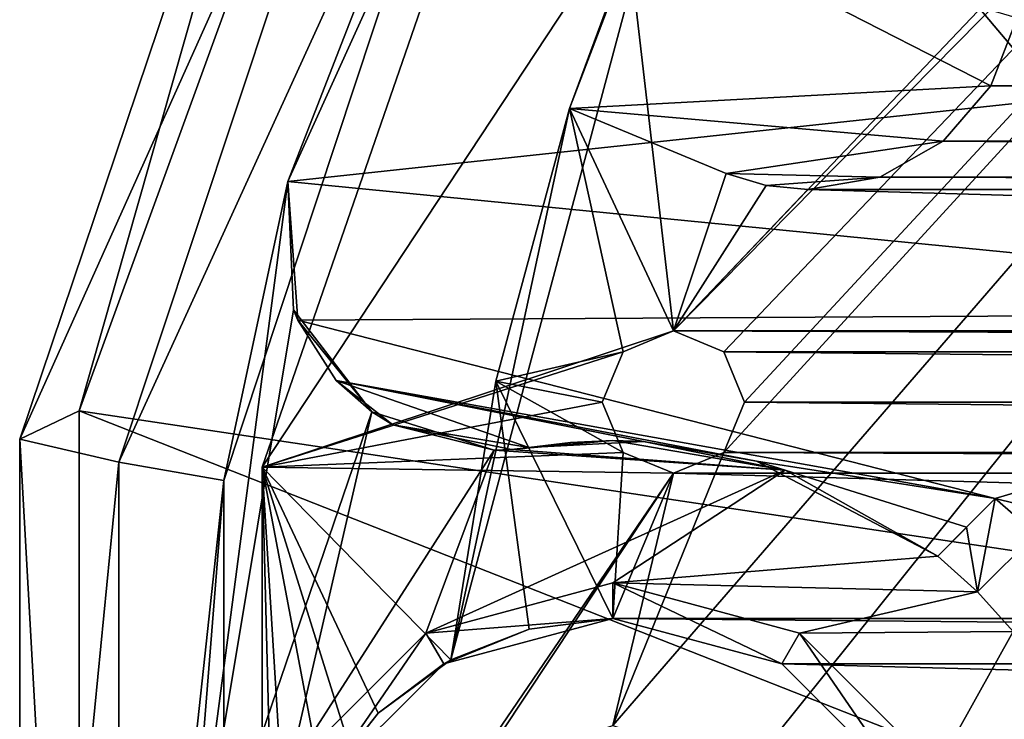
# Model space of a CAD drawing. Header units: millimetres. Extents: x -275 to 275, y -2132 to 836.
# Tile 18 of 83: x -44 to -30, y -1812 to -1802. Entities that reach past the tile are written whole.
import ezdxf

# ---------------------------------------------------------------- set-up
doc = ezdxf.new("R2010")
doc.units = ezdxf.units.MM
doc.header["$LTSCALE"] = 13.670324
for name, color, linetype in [('102', 7, 'CONTINUOUS'), ('103', 7, 'CONTINUOUS'), ('180', 7, 'CONTINUOUS'), ('181', 7, 'CONTINUOUS'), ('183', 7, 'CONTINUOUS'), ('199', 7, 'CONTINUOUS'), ('201', 7, 'CONTINUOUS'), ('210', 7, 'CONTINUOUS'), ('211', 7, 'CONTINUOUS'), ('228', 7, 'CONTINUOUS'), ('242', 7, 'CONTINUOUS'), ('243', 7, 'CONTINUOUS'), ('244', 7, 'CONTINUOUS'), ('293', 7, 'CONTINUOUS'), ('294', 7, 'CONTINUOUS'), ('295', 7, 'CONTINUOUS'), ('36', 7, 'CONTINUOUS'), ('44', 7, 'CONTINUOUS'), ('45', 7, 'CONTINUOUS'), ('47', 7, 'CONTINUOUS'), ('48', 7, 'CONTINUOUS'), ('56', 7, 'CONTINUOUS'), ('82', 7, 'CONTINUOUS'), ('83', 7, 'CONTINUOUS'), ('84', 7, 'CONTINUOUS'), ('85', 7, 'CONTINUOUS')]:
    doc.layers.add(name, color=color, linetype=linetype)

msp = doc.modelspace()

# ---------------------------------------------------------------- linework, layer by layer
at = {"layer": '102', "linetype": 'CONTINUOUS'}
for points in [[(-34.44, -1807.001, 72.068), (-35.147, -1806.708, 72.068), (-34.44, -1807.001, 70.068), (-34.44, -1807.001, 72.068)], [(-35.147, -1806.708, 72.068), (-35.147, -1806.708, 70.068), (-34.44, -1807.001, 70.068), (-35.147, -1806.708, 72.068)], [(-34.147, -1807.708, 72.068), (-34.44, -1807.001, 72.068), (-34.147, -1807.708, 70.068), (-34.147, -1807.708, 72.068)], [(-34.44, -1807.001, 72.068), (-34.44, -1807.001, 70.068), (-34.147, -1807.708, 70.068), (-34.44, -1807.001, 72.068)], [(-34.44, -1808.415, 72.068), (-34.147, -1807.708, 72.068), (-34.44, -1808.415, 70.068), (-34.44, -1808.415, 72.068)], [(-34.147, -1807.708, 72.068), (-34.147, -1807.708, 70.068), (-34.44, -1808.415, 70.068), (-34.147, -1807.708, 72.068)], [(-35.147, -1808.708, 72.068), (-34.44, -1808.415, 72.068), (-35.147, -1808.708, 70.068), (-35.147, -1808.708, 72.068)], [(-34.44, -1808.415, 72.068), (-34.44, -1808.415, 70.068), (-35.147, -1808.708, 70.068), (-34.44, -1808.415, 72.068)]]:
    msp.add_3dface(points, dxfattribs=at)
at = {"layer": '103', "linetype": 'CONTINUOUS'}
for points in [[(-35.147, -1806.708, 72.068), (-35.854, -1807.001, 72.068), (-35.147, -1806.708, 70.068), (-35.147, -1806.708, 72.068)], [(-35.147, -1806.708, 70.068), (-35.854, -1807.001, 72.068), (-35.854, -1807.001, 70.068), (-35.147, -1806.708, 70.068)], [(-35.854, -1807.001, 72.068), (-36.147, -1807.708, 72.068), (-35.854, -1807.001, 70.068), (-35.854, -1807.001, 72.068)], [(-36.147, -1807.708, 72.068), (-36.147, -1807.708, 70.068), (-35.854, -1807.001, 70.068), (-36.147, -1807.708, 72.068)], [(-36.147, -1807.708, 72.068), (-35.854, -1808.415, 72.068), (-36.147, -1807.708, 70.068), (-36.147, -1807.708, 72.068)], [(-35.854, -1808.415, 72.068), (-35.854, -1808.415, 70.068), (-36.147, -1807.708, 70.068), (-35.854, -1808.415, 72.068)], [(-35.854, -1808.415, 72.068), (-35.147, -1808.708, 72.068), (-35.854, -1808.415, 70.068), (-35.854, -1808.415, 72.068)], [(-35.147, -1808.708, 72.068), (-35.147, -1808.708, 70.068), (-35.854, -1808.415, 70.068), (-35.147, -1808.708, 72.068)]]:
    msp.add_3dface(points, dxfattribs=at)
at = {"layer": '180', "linetype": 'CONTINUOUS'}
for points in [[(-30.625, -1809.064, 55.204), (-31.028, -1809.467, 59.635), (-30.874, -1810.374, 64.068), (-30.625, -1809.064, 55.204)], [(-30.053, -1809.559, 55.045), (-30.625, -1809.064, 55.204), (-30.874, -1810.374, 64.068), (-30.053, -1809.559, 55.045)], [(-31.028, -1809.467, 59.635), (-31.431, -1809.871, 64.068), (-30.874, -1810.374, 64.068), (-31.028, -1809.467, 59.635)], [(-30.371, -1810.931, 64.068), (-30.053, -1809.559, 55.045), (-30.874, -1810.374, 64.068), (-30.371, -1810.931, 64.068)]]:
    msp.add_3dface(points, dxfattribs=at)
at = {"layer": '181', "linetype": 'CONTINUOUS'}
for points in [[(-40.563, -1804.608, 64.068), (-42, -1815.5, 64.068), (-40.485, -1806.411, 64.068), (-40.563, -1804.608, 64.068)], [(-40.485, -1806.411, 64.068), (-42, -1815.5, 64.068), (-39.387, -1807.843, 64.068), (-40.485, -1806.411, 64.068)], [(-39.387, -1807.843, 64.068), (-42, -1815.5, 64.068), (-40.547, -1812.875, 64.068), (-39.387, -1807.843, 64.068)], [(-37.666, -1808.386, 64.068), (-39.387, -1807.843, 64.068), (-40.547, -1812.875, 64.068), (-37.666, -1808.386, 64.068)], [(-37.178, -1808.346, 64.068), (-37.421, -1808.376, 64.068), (-36, -1808.25, 64.068), (-37.178, -1808.346, 64.068)], [(-36, -1808.25, 64.068), (-37.421, -1808.376, 64.068), (-33.576, -1808.667, 64.068), (-36, -1808.25, 64.068)], [(-36.591, -1808.274, 64.068), (-37.178, -1808.346, 64.068), (-36, -1808.25, 64.068), (-36.591, -1808.274, 64.068)], [(-38.625, -1810.953, 64.068), (-37.666, -1808.386, 64.068), (-40.547, -1812.875, 64.068), (-38.625, -1810.953, 64.068)], [(-33.576, -1808.667, 64.068), (-37.666, -1808.386, 64.068), (-38.625, -1810.953, 64.068), (-33.576, -1808.667, 64.068)], [(-37.421, -1808.376, 64.068), (-37.666, -1808.386, 64.068), (-33.576, -1808.667, 64.068), (-37.421, -1808.376, 64.068)], [(-36, -1810.25, 64.068), (-33.576, -1808.667, 64.068), (-38.625, -1810.953, 64.068), (-36, -1810.25, 64.068)], [(-31.431, -1809.871, 64.068), (-33.576, -1808.667, 64.068), (-36, -1810.25, 64.068), (-31.431, -1809.871, 64.068)], [(-30.874, -1810.374, 64.068), (-31.431, -1809.871, 64.068), (-36, -1810.25, 64.068), (-30.874, -1810.374, 64.068)], [(-30.874, -1810.374, 64.068), (-36, -1810.25, 64.068), (-33.375, -1810.953, 64.068), (-30.874, -1810.374, 64.068)], [(-30.371, -1810.931, 64.068), (-30.874, -1810.374, 64.068), (-33.375, -1810.953, 64.068), (-30.371, -1810.931, 64.068)], [(-31.453, -1812.875, 64.068), (-30.371, -1810.931, 64.068), (-33.375, -1810.953, 64.068), (-31.453, -1812.875, 64.068)], [(-28.936, -1813.866, 64.068), (-30.371, -1810.931, 64.068), (-31.453, -1812.875, 64.068), (-28.936, -1813.866, 64.068)]]:
    msp.add_3dface(points, dxfattribs=at)
at = {"layer": '183', "linetype": 'CONTINUOUS'}
for points in [[(-34.913, -1792.152, 57.773), (-40.563, -1804.608, 64.068), (-40.563, -1804.608, 57.773), (-34.913, -1792.152, 57.773)], [(-40.563, -1804.608, 64.068), (-34.913, -1792.152, 57.773), (-37.257, -1796.112, 71.068), (-40.563, -1804.608, 64.068)], [(-41.464, -1808.811, 71.068), (-40.563, -1804.608, 64.068), (-37.257, -1796.112, 71.068), (-41.464, -1808.811, 71.068)], [(-42, -1815.5, 64.068), (-40.563, -1804.608, 64.068), (-41.464, -1808.811, 71.068), (-42, -1815.5, 64.068)], [(-41.464, -1822.189, 71.068), (-42, -1815.5, 64.068), (-41.464, -1808.811, 71.068), (-41.464, -1822.189, 71.068)]]:
    msp.add_3dface(points, dxfattribs=at)
at = {"layer": '199', "linetype": 'CONTINUOUS'}
for points in [[(-44.333, -1808.229, 69.642), (-38.557, -1795.361, 71.068), (-39.688, -1794.448, 69.642), (-44.333, -1808.229, 69.642)], [(-42.941, -1808.551, 71.068), (-38.557, -1795.361, 71.068), (-44.333, -1808.229, 69.642), (-42.941, -1808.551, 71.068)], [(-44.333, -1822.771, 69.642), (-42.941, -1808.551, 71.068), (-44.333, -1808.229, 69.642), (-44.333, -1822.771, 69.642)], [(-42.941, -1822.449, 71.068), (-42.941, -1808.551, 71.068), (-44.333, -1822.771, 69.642), (-42.941, -1822.449, 71.068)]]:
    msp.add_3dface(points, dxfattribs=at)
at = {"layer": '201', "linetype": 'CONTINUOUS'}
for points in [[(-37.257, -1796.112, 71.068), (-38.557, -1795.361, 71.068), (-42.941, -1808.551, 71.068), (-37.257, -1796.112, 71.068)], [(-41.464, -1808.811, 71.068), (-37.257, -1796.112, 71.068), (-42.941, -1808.551, 71.068), (-41.464, -1808.811, 71.068)], [(-41.464, -1808.811, 71.068), (-42.941, -1808.551, 71.068), (-42.941, -1822.449, 71.068), (-41.464, -1808.811, 71.068)], [(-41.464, -1822.189, 71.068), (-41.464, -1808.811, 71.068), (-42.941, -1822.449, 71.068), (-41.464, -1822.189, 71.068)]]:
    msp.add_3dface(points, dxfattribs=at)
at = {"layer": '210', "linetype": 'CONTINUOUS'}
for points in [[(-43.498, -1807.83, 55.209), (-39.688, -1794.448, 69.642), (-38.251, -1793.416, 55.209), (-43.498, -1807.83, 55.209)], [(-44.333, -1808.229, 69.642), (-39.688, -1794.448, 69.642), (-43.498, -1807.83, 55.209), (-44.333, -1808.229, 69.642)], [(-43.498, -1823.17, 55.209), (-44.333, -1808.229, 69.642), (-43.498, -1807.83, 55.209), (-43.498, -1823.17, 55.209)], [(-44.333, -1822.771, 69.642), (-44.333, -1808.229, 69.642), (-43.498, -1823.17, 55.209), (-44.333, -1822.771, 69.642)]]:
    msp.add_3dface(points, dxfattribs=at)
at = {"layer": '211', "linetype": 'CONTINUOUS'}
for points in [[(-43.498, -1807.83, 55.209), (-38.251, -1793.416, 55.209), (-23.539, -1810.818, 50.368), (-43.498, -1807.83, 55.209)], [(-23.539, -1810.818, 50.368), (-38.251, -1793.416, 55.209), (-22.173, -1806.316, 50.368), (-23.539, -1810.818, 50.368)], [(-22.173, -1806.316, 50.368), (-38.251, -1793.416, 55.209), (-19.955, -1802.166, 50.368), (-22.173, -1806.316, 50.368)], [(-43.498, -1823.17, 55.209), (-43.498, -1807.83, 55.209), (-24, -1815.5, 50.368), (-43.498, -1823.17, 55.209)], [(-24, -1815.5, 50.368), (-43.498, -1807.83, 55.209), (-23.539, -1810.818, 50.368), (-24, -1815.5, 50.368)]]:
    msp.add_3dface(points, dxfattribs=at)
at = {"layer": '228', "linetype": 'CONTINUOUS'}
for points in [[(-34.913, -1792.152, 57.773), (-40.563, -1804.608, 57.773), (-19.66, -1802.364, 53.368), (-34.913, -1792.152, 57.773)], [(-16.719, -1798.78, 53.368), (-34.913, -1792.152, 57.773), (-19.66, -1802.364, 53.368), (-16.719, -1798.78, 53.368)], [(-19.66, -1802.364, 53.368), (-40.563, -1804.608, 57.773), (-21.845, -1806.451, 53.368), (-19.66, -1802.364, 53.368)], [(-21.845, -1806.451, 53.368), (-40.563, -1804.608, 57.773), (-40.427, -1806.559, 57.63), (-21.845, -1806.451, 53.368)], [(-30.625, -1809.064, 55.204), (-21.845, -1806.451, 53.368), (-40.427, -1806.559, 57.63), (-30.625, -1809.064, 55.204)], [(-21.845, -1806.451, 53.368), (-30.625, -1809.064, 55.204), (-23.191, -1810.887, 53.368), (-21.845, -1806.451, 53.368)], [(-39.886, -1807.404, 57.461), (-30.625, -1809.064, 55.204), (-40.427, -1806.559, 57.63), (-39.886, -1807.404, 57.461)], [(-33.979, -1808.537, 56.018), (-30.625, -1809.064, 55.204), (-39.886, -1807.404, 57.461), (-33.979, -1808.537, 56.018)], [(-35.567, -1808.263, 56.404), (-33.979, -1808.537, 56.018), (-39.886, -1807.404, 57.461), (-35.567, -1808.263, 56.404)], [(-37.178, -1808.346, 56.78), (-35.567, -1808.263, 56.404), (-39.886, -1807.404, 57.461), (-37.178, -1808.346, 56.78)], [(-39.088, -1808.028, 57.244), (-37.178, -1808.346, 56.78), (-39.886, -1807.404, 57.461), (-39.088, -1808.028, 57.244)], [(-31.028, -1809.467, 55.279), (-30.625, -1809.064, 55.204), (-33.979, -1808.537, 56.018), (-31.028, -1809.467, 55.279)], [(-31.431, -1809.871, 55.357), (-31.028, -1809.467, 55.279), (-33.979, -1808.537, 56.018), (-31.431, -1809.871, 55.357)], [(-30.625, -1809.064, 55.204), (-30.053, -1809.559, 55.045), (-23.191, -1810.887, 53.368), (-30.625, -1809.064, 55.204)]]:
    msp.add_3dface(points, dxfattribs=at)
at = {"layer": '242', "linetype": 'CONTINUOUS'}
for points in [[(-31.028, -1809.467, 59.635), (-30.625, -1809.064, 55.204), (-31.431, -1809.871, 55.357), (-31.028, -1809.467, 59.635)], [(-30.625, -1809.064, 55.204), (-31.028, -1809.467, 55.279), (-31.431, -1809.871, 55.357), (-30.625, -1809.064, 55.204)], [(-31.431, -1809.871, 64.068), (-31.028, -1809.467, 59.635), (-31.431, -1809.871, 55.357), (-31.431, -1809.871, 64.068)]]:
    msp.add_3dface(points, dxfattribs=at)
at = {"layer": '243', "linetype": 'CONTINUOUS'}
for points in [[(-36.591, -1808.274, 64.068), (-36, -1808.25, 64.068), (-37.178, -1808.346, 56.78), (-36.591, -1808.274, 64.068)], [(-36, -1808.25, 64.068), (-35.567, -1808.263, 56.404), (-37.178, -1808.346, 56.78), (-36, -1808.25, 64.068)], [(-36, -1808.25, 64.068), (-33.576, -1808.667, 64.068), (-35.567, -1808.263, 56.404), (-36, -1808.25, 64.068)], [(-33.576, -1808.667, 64.068), (-33.979, -1808.537, 56.018), (-35.567, -1808.263, 56.404), (-33.576, -1808.667, 64.068)], [(-37.178, -1808.346, 64.068), (-36.591, -1808.274, 64.068), (-37.178, -1808.346, 56.78), (-37.178, -1808.346, 64.068)], [(-33.576, -1808.667, 64.068), (-31.431, -1809.871, 64.068), (-33.979, -1808.537, 56.018), (-33.576, -1808.667, 64.068)], [(-31.431, -1809.871, 64.068), (-31.431, -1809.871, 55.357), (-33.979, -1808.537, 56.018), (-31.431, -1809.871, 64.068)]]:
    msp.add_3dface(points, dxfattribs=at)
at = {"layer": '244', "linetype": 'CONTINUOUS'}
for points in [[(-40.563, -1804.608, 64.068), (-40.485, -1806.411, 64.068), (-40.563, -1804.608, 57.773), (-40.563, -1804.608, 64.068)], [(-40.563, -1804.608, 57.773), (-40.485, -1806.411, 64.068), (-40.427, -1806.559, 57.63), (-40.563, -1804.608, 57.773)], [(-40.485, -1806.411, 64.068), (-39.387, -1807.843, 64.068), (-40.427, -1806.559, 57.63), (-40.485, -1806.411, 64.068)], [(-39.387, -1807.843, 64.068), (-39.886, -1807.404, 57.461), (-40.427, -1806.559, 57.63), (-39.387, -1807.843, 64.068)], [(-39.387, -1807.843, 64.068), (-39.088, -1808.028, 57.244), (-39.886, -1807.404, 57.461), (-39.387, -1807.843, 64.068)], [(-39.387, -1807.843, 64.068), (-37.666, -1808.386, 64.068), (-39.088, -1808.028, 57.244), (-39.387, -1807.843, 64.068)], [(-37.666, -1808.386, 64.068), (-37.421, -1808.376, 64.068), (-39.088, -1808.028, 57.244), (-37.666, -1808.386, 64.068)], [(-37.421, -1808.376, 64.068), (-37.178, -1808.346, 64.068), (-39.088, -1808.028, 57.244), (-37.421, -1808.376, 64.068)], [(-37.178, -1808.346, 64.068), (-37.178, -1808.346, 56.78), (-39.088, -1808.028, 57.244), (-37.178, -1808.346, 64.068)]]:
    msp.add_3dface(points, dxfattribs=at)
at = {"layer": '293', "linetype": 'CONTINUOUS'}
for points in [[(-36, -1810.25, 64.068), (-38.625, -1810.953, 64.068), (-36, -1810.25, 60.568), (-36, -1810.25, 64.068)], [(-36, -1810.25, 60.568), (-38.625, -1810.953, 64.068), (-38.625, -1810.953, 60.568), (-36, -1810.25, 60.568)], [(-38.625, -1810.953, 64.068), (-40.547, -1812.875, 64.068), (-38.625, -1810.953, 60.568), (-38.625, -1810.953, 64.068)], [(-38.625, -1810.953, 60.568), (-40.547, -1812.875, 64.068), (-40.547, -1812.875, 60.568), (-38.625, -1810.953, 60.568)]]:
    msp.add_3dface(points, dxfattribs=at)
at = {"layer": '294', "linetype": 'CONTINUOUS'}
for points in [[(-36, -1810.75, 60.568), (-36, -1810.25, 60.568), (-38.625, -1810.953, 60.568), (-36, -1810.75, 60.568)], [(-36, -1810.75, 60.568), (-33.625, -1811.386, 60.568), (-36, -1810.25, 60.568), (-36, -1810.75, 60.568)], [(-36, -1810.25, 60.568), (-33.625, -1811.386, 60.568), (-33.375, -1810.953, 60.568), (-36, -1810.25, 60.568)], [(-38.375, -1811.386, 60.568), (-36, -1810.75, 60.568), (-38.625, -1810.953, 60.568), (-38.375, -1811.386, 60.568)], [(-40.114, -1813.125, 60.568), (-38.625, -1810.953, 60.568), (-40.547, -1812.875, 60.568), (-40.114, -1813.125, 60.568)], [(-40.114, -1813.125, 60.568), (-38.375, -1811.386, 60.568), (-38.625, -1810.953, 60.568), (-40.114, -1813.125, 60.568)], [(-33.625, -1811.386, 60.568), (-31.886, -1813.125, 60.568), (-33.375, -1810.953, 60.568), (-33.625, -1811.386, 60.568)], [(-33.375, -1810.953, 60.568), (-31.886, -1813.125, 60.568), (-31.453, -1812.875, 60.568), (-33.375, -1810.953, 60.568)]]:
    msp.add_3dface(points, dxfattribs=at)
at = {"layer": '295', "linetype": 'CONTINUOUS'}
for points in [[(-33.375, -1810.953, 64.068), (-36, -1810.25, 64.068), (-33.375, -1810.953, 60.568), (-33.375, -1810.953, 64.068)], [(-36, -1810.25, 64.068), (-36, -1810.25, 60.568), (-33.375, -1810.953, 60.568), (-36, -1810.25, 64.068)], [(-31.453, -1812.875, 64.068), (-33.375, -1810.953, 64.068), (-31.453, -1812.875, 60.568), (-31.453, -1812.875, 64.068)], [(-33.375, -1810.953, 64.068), (-33.375, -1810.953, 60.568), (-31.453, -1812.875, 60.568), (-33.375, -1810.953, 64.068)]]:
    msp.add_3dface(points, dxfattribs=at)
at = {"layer": '36', "linetype": 'CONTINUOUS'}
for points in [[(-34.44, -1808.415, 72.068), (-36, -1812.25, 72.068), (-3, -1774.109, 72.068), (-34.44, -1808.415, 72.068)], [(-36, -1812.25, 72.068), (-34.09, -1812.871, 72.068), (-3, -1774.109, 72.068), (-36, -1812.25, 72.068)], [(-12.194, -1782.598, 72.068), (-35.147, -1806.708, 72.068), (-3, -1774.109, 72.068), (-12.194, -1782.598, 72.068)], [(-35.147, -1806.708, 72.068), (-34.44, -1807.001, 72.068), (-3, -1774.109, 72.068), (-35.147, -1806.708, 72.068)], [(-34.147, -1807.708, 72.068), (-34.44, -1808.415, 72.068), (-3, -1774.109, 72.068), (-34.147, -1807.708, 72.068)], [(-34.44, -1807.001, 72.068), (-34.147, -1807.708, 72.068), (-3, -1774.109, 72.068), (-34.44, -1807.001, 72.068)], [(-34.09, -1812.871, 72.068), (-1.6, -1813.19, 72.068), (-3, -1774.109, 72.068), (-34.09, -1812.871, 72.068)], [(-35.147, -1806.708, 72.068), (-12.194, -1782.598, 72.068), (-36.43, -1795.623, 72.068), (-35.147, -1806.708, 72.068)], [(-40.926, -1808.622, 72.068), (-35.147, -1806.708, 72.068), (-36.43, -1795.623, 72.068), (-40.926, -1808.622, 72.068)], [(-35.854, -1807.001, 72.068), (-35.147, -1806.708, 72.068), (-40.926, -1808.622, 72.068), (-35.854, -1807.001, 72.068)], [(-36.147, -1807.708, 72.068), (-35.854, -1807.001, 72.068), (-40.926, -1808.622, 72.068), (-36.147, -1807.708, 72.068)], [(-35.854, -1808.415, 72.068), (-36.147, -1807.708, 72.068), (-40.926, -1808.622, 72.068), (-35.854, -1808.415, 72.068)], [(-35.147, -1808.708, 72.068), (-35.854, -1808.415, 72.068), (-40.926, -1808.622, 72.068), (-35.147, -1808.708, 72.068)], [(-34.44, -1808.415, 72.068), (-35.147, -1808.708, 72.068), (-36, -1812.25, 72.068), (-34.44, -1808.415, 72.068)], [(-39.091, -1814.496, 72.068), (-35.147, -1808.708, 72.068), (-40.926, -1808.622, 72.068), (-39.091, -1814.496, 72.068)], [(-40.926, -1822.378, 72.068), (-39.091, -1814.496, 72.068), (-40.926, -1808.622, 72.068), (-40.926, -1822.378, 72.068)], [(-37.91, -1812.871, 72.068), (-35.147, -1808.708, 72.068), (-39.091, -1814.496, 72.068), (-37.91, -1812.871, 72.068)], [(-36, -1812.25, 72.068), (-35.147, -1808.708, 72.068), (-37.91, -1812.871, 72.068), (-36, -1812.25, 72.068)]]:
    msp.add_3dface(points, dxfattribs=at)
at = {"layer": '44', "linetype": 'CONTINUOUS'}
for points in [[(-40.926, -1808.622, 72.068), (-36.43, -1795.623, 72.068), (-40.926, -1808.622, 65.568), (-40.926, -1808.622, 72.068)], [(-40.926, -1808.622, 65.568), (-36.43, -1795.623, 72.068), (-36.43, -1795.623, 65.568), (-40.926, -1808.622, 65.568)], [(-40.926, -1822.378, 72.068), (-40.926, -1808.622, 72.068), (-40.926, -1822.378, 65.568), (-40.926, -1822.378, 72.068)], [(-40.926, -1822.378, 65.568), (-40.926, -1808.622, 72.068), (-40.926, -1808.622, 65.568), (-40.926, -1822.378, 65.568)]]:
    msp.add_3dface(points, dxfattribs=at)
at = {"layer": '45', "linetype": 'CONTINUOUS'}
for points in [[(-40.926, -1808.622, 65.568), (-36.43, -1795.623, 65.568), (-35.246, -1800.01, 65.568), (-40.926, -1808.622, 65.568)], [(-38.273, -1811.329, 65.568), (-40.926, -1808.622, 65.568), (-35.246, -1800.01, 65.568), (-38.273, -1811.329, 65.568)], [(-40.926, -1822.378, 65.568), (-40.926, -1808.622, 65.568), (-40.75, -1815.5, 65.568), (-40.926, -1822.378, 65.568)], [(-40.75, -1815.5, 65.568), (-40.926, -1808.622, 65.568), (-40.581, -1814.243, 65.568), (-40.75, -1815.5, 65.568)], [(-40.581, -1814.243, 65.568), (-40.926, -1808.622, 65.568), (-40.084, -1813.075, 65.568), (-40.581, -1814.243, 65.568)], [(-40.084, -1813.075, 65.568), (-40.926, -1808.622, 65.568), (-39.296, -1812.08, 65.568), (-40.084, -1813.075, 65.568)], [(-39.296, -1812.08, 65.568), (-40.926, -1808.622, 65.568), (-38.273, -1811.329, 65.568), (-39.296, -1812.08, 65.568)]]:
    msp.add_3dface(points, dxfattribs=at)
at = {"layer": '47', "linetype": 'CONTINUOUS'}
for points in [[(-38.273, -1811.329, 65.568), (-35.246, -1800.01, 65.568), (-38.273, -1811.329, 70.068), (-38.273, -1811.329, 65.568)], [(-38.273, -1811.329, 70.068), (-35.246, -1800.01, 65.568), (-36.609, -1803.583, 67.068), (-38.273, -1811.329, 70.068)], [(-36.609, -1803.583, 67.068), (-35.246, -1800.01, 65.568), (-35.569, -1800.767, 67.068), (-36.609, -1803.583, 67.068)], [(-37.641, -1807.413, 70.068), (-38.273, -1811.329, 70.068), (-36.609, -1803.583, 67.068), (-37.641, -1807.413, 70.068)], [(-36.609, -1803.583, 70.068), (-37.641, -1807.413, 70.068), (-36.609, -1803.583, 67.068), (-36.609, -1803.583, 70.068)]]:
    msp.add_3dface(points, dxfattribs=at)
at = {"layer": '48', "linetype": 'CONTINUOUS'}
for points in [[(-36, -1810.75, 70.068), (-36, -1810.75, 60.568), (-38.375, -1811.386, 60.568), (-36, -1810.75, 70.068)], [(-37.173, -1810.897, 70.068), (-36, -1810.75, 70.068), (-38.375, -1811.386, 60.568), (-37.173, -1810.897, 70.068)], [(-38.273, -1811.329, 65.568), (-37.173, -1810.897, 70.068), (-38.375, -1811.386, 60.568), (-38.273, -1811.329, 65.568)], [(-38.273, -1811.329, 65.568), (-38.273, -1811.329, 70.068), (-37.173, -1810.897, 70.068), (-38.273, -1811.329, 65.568)], [(-40.114, -1813.125, 60.568), (-39.296, -1812.08, 65.568), (-38.375, -1811.386, 60.568), (-40.114, -1813.125, 60.568)], [(-39.296, -1812.08, 65.568), (-38.273, -1811.329, 65.568), (-38.375, -1811.386, 60.568), (-39.296, -1812.08, 65.568)], [(-40.084, -1813.075, 65.568), (-39.296, -1812.08, 65.568), (-40.114, -1813.125, 60.568), (-40.084, -1813.075, 65.568)]]:
    msp.add_3dface(points, dxfattribs=at)
at = {"layer": '56', "linetype": 'CONTINUOUS'}
for points in [[(-30.317, -1802.309, 70.068), (30.686, -1803.266, 70.068), (-30.686, -1803.266, 70.068), (-30.317, -1802.309, 70.068)], [(-30.686, -1803.266, 70.068), (31.356, -1804.042, 70.068), (-31.356, -1804.042, 70.068), (-30.686, -1803.266, 70.068)], [(30.686, -1803.266, 70.068), (31.356, -1804.042, 70.068), (-30.686, -1803.266, 70.068), (30.686, -1803.266, 70.068)], [(-37.641, -1807.413, 70.068), (-36.609, -1803.583, 70.068), (-35.854, -1807.001, 70.068), (-37.641, -1807.413, 70.068)], [(-36.609, -1803.583, 70.068), (-34.408, -1804.495, 70.068), (-35.147, -1806.708, 70.068), (-36.609, -1803.583, 70.068)], [(-36.609, -1803.583, 70.068), (-35.147, -1806.708, 70.068), (-35.854, -1807.001, 70.068), (-36.609, -1803.583, 70.068)], [(-31.356, -1804.042, 70.068), (32.249, -1804.548, 70.068), (-32.249, -1804.548, 70.068), (-31.356, -1804.042, 70.068)], [(31.356, -1804.042, 70.068), (32.249, -1804.548, 70.068), (-31.356, -1804.042, 70.068), (31.356, -1804.042, 70.068)], [(-34.408, -1804.495, 70.068), (-33.845, -1804.666, 70.068), (-35.147, -1806.708, 70.068), (-34.408, -1804.495, 70.068)], [(-33.845, -1804.666, 70.068), (-33.26, -1804.723, 70.068), (-35.147, -1806.708, 70.068), (-33.845, -1804.666, 70.068)], [(-32.249, -1804.548, 70.068), (33.26, -1804.723, 70.068), (-33.26, -1804.723, 70.068), (-32.249, -1804.548, 70.068)], [(32.249, -1804.548, 70.068), (33.26, -1804.723, 70.068), (-32.249, -1804.548, 70.068), (32.249, -1804.548, 70.068)], [(-33.26, -1804.723, 70.068), (35.147, -1806.708, 70.068), (-35.147, -1806.708, 70.068), (-33.26, -1804.723, 70.068)], [(-33.26, -1804.723, 70.068), (33.26, -1804.723, 70.068), (35.147, -1806.708, 70.068), (-33.26, -1804.723, 70.068)], [(35.147, -1806.708, 70.068), (34.44, -1807.001, 70.068), (-35.147, -1806.708, 70.068), (35.147, -1806.708, 70.068)], [(-35.147, -1806.708, 70.068), (34.44, -1807.001, 70.068), (-34.44, -1807.001, 70.068), (-35.147, -1806.708, 70.068)], [(-36.147, -1807.708, 70.068), (-37.641, -1807.413, 70.068), (-35.854, -1807.001, 70.068), (-36.147, -1807.708, 70.068)], [(34.44, -1807.001, 70.068), (34.147, -1807.708, 70.068), (-34.44, -1807.001, 70.068), (34.44, -1807.001, 70.068)], [(-34.44, -1807.001, 70.068), (34.147, -1807.708, 70.068), (-34.147, -1807.708, 70.068), (-34.44, -1807.001, 70.068)], [(-38.273, -1811.329, 70.068), (-37.641, -1807.413, 70.068), (-37.173, -1810.897, 70.068), (-38.273, -1811.329, 70.068)], [(-37.641, -1807.413, 70.068), (-36, -1810.75, 70.068), (-37.173, -1810.897, 70.068), (-37.641, -1807.413, 70.068)], [(-36, -1810.75, 70.068), (-37.641, -1807.413, 70.068), (-35.854, -1808.415, 70.068), (-36, -1810.75, 70.068)], [(-35.854, -1808.415, 70.068), (-37.641, -1807.413, 70.068), (-36.147, -1807.708, 70.068), (-35.854, -1808.415, 70.068)], [(-34.147, -1807.708, 70.068), (34.44, -1808.415, 70.068), (-34.44, -1808.415, 70.068), (-34.147, -1807.708, 70.068)], [(34.147, -1807.708, 70.068), (34.44, -1808.415, 70.068), (-34.147, -1807.708, 70.068), (34.147, -1807.708, 70.068)], [(-35.147, -1808.708, 70.068), (-36, -1810.75, 70.068), (-35.854, -1808.415, 70.068), (-35.147, -1808.708, 70.068)], [(-34.44, -1808.415, 70.068), (35.147, -1808.708, 70.068), (-35.147, -1808.708, 70.068), (-34.44, -1808.415, 70.068)], [(34.44, -1808.415, 70.068), (35.147, -1808.708, 70.068), (-34.44, -1808.415, 70.068), (34.44, -1808.415, 70.068)], [(36, -1810.75, 70.068), (-36, -1810.75, 70.068), (-35.147, -1808.708, 70.068), (36, -1810.75, 70.068)], [(35.147, -1808.708, 70.068), (36, -1810.75, 70.068), (-35.147, -1808.708, 70.068), (35.147, -1808.708, 70.068)], [(33.625, -1811.386, 70.068), (-36, -1810.75, 70.068), (36, -1810.75, 70.068), (33.625, -1811.386, 70.068)], [(-36, -1810.75, 70.068), (33.625, -1811.386, 70.068), (-33.625, -1811.386, 70.068), (-36, -1810.75, 70.068)], [(33.625, -1811.386, 70.068), (31.886, -1813.125, 70.068), (-33.625, -1811.386, 70.068), (33.625, -1811.386, 70.068)], [(-33.625, -1811.386, 70.068), (31.886, -1813.125, 70.068), (-31.886, -1813.125, 70.068), (-33.625, -1811.386, 70.068)]]:
    msp.add_3dface(points, dxfattribs=at)
at = {"layer": '82', "linetype": 'CONTINUOUS'}
for points in [[(-36.609, -1803.583, 67.068), (-35.569, -1800.767, 67.068), (-30.686, -1803.266, 67.068), (-36.609, -1803.583, 67.068)], [(-30.686, -1803.266, 67.068), (-35.569, -1800.767, 67.068), (-30.317, -1802.309, 67.068), (-30.686, -1803.266, 67.068)], [(-31.356, -1804.042, 67.068), (-36.609, -1803.583, 67.068), (-30.686, -1803.266, 67.068), (-31.356, -1804.042, 67.068)], [(-36.609, -1803.583, 67.068), (-31.356, -1804.042, 67.068), (-34.408, -1804.495, 67.068), (-36.609, -1803.583, 67.068)], [(-31.356, -1804.042, 67.068), (-32.249, -1804.548, 67.068), (-34.408, -1804.495, 67.068), (-31.356, -1804.042, 67.068)], [(-34.408, -1804.495, 67.068), (-32.249, -1804.548, 67.068), (-33.845, -1804.666, 67.068), (-34.408, -1804.495, 67.068)], [(-32.249, -1804.548, 67.068), (-33.26, -1804.723, 67.068), (-33.845, -1804.666, 67.068), (-32.249, -1804.548, 67.068)]]:
    msp.add_3dface(points, dxfattribs=at)
at = {"layer": '83', "linetype": 'CONTINUOUS'}
for points in [[(-30.317, -1802.309, 70.068), (-30.686, -1803.266, 70.068), (-30.317, -1802.309, 67.068), (-30.317, -1802.309, 70.068)], [(-30.686, -1803.266, 70.068), (-30.686, -1803.266, 67.068), (-30.317, -1802.309, 67.068), (-30.686, -1803.266, 70.068)], [(-30.686, -1803.266, 70.068), (-31.356, -1804.042, 70.068), (-30.686, -1803.266, 67.068), (-30.686, -1803.266, 70.068)], [(-31.356, -1804.042, 70.068), (-31.356, -1804.042, 67.068), (-30.686, -1803.266, 67.068), (-31.356, -1804.042, 70.068)], [(-31.356, -1804.042, 70.068), (-32.249, -1804.548, 70.068), (-31.356, -1804.042, 67.068), (-31.356, -1804.042, 70.068)], [(-32.249, -1804.548, 70.068), (-32.249, -1804.548, 67.068), (-31.356, -1804.042, 67.068), (-32.249, -1804.548, 70.068)], [(-33.845, -1804.666, 70.068), (-34.408, -1804.495, 70.068), (-33.845, -1804.666, 67.068), (-33.845, -1804.666, 70.068)], [(-34.408, -1804.495, 70.068), (-34.408, -1804.495, 67.068), (-33.845, -1804.666, 67.068), (-34.408, -1804.495, 70.068)], [(-33.26, -1804.723, 70.068), (-33.845, -1804.666, 70.068), (-33.26, -1804.723, 67.068), (-33.26, -1804.723, 70.068)], [(-33.26, -1804.723, 67.068), (-33.845, -1804.666, 70.068), (-33.845, -1804.666, 67.068), (-33.26, -1804.723, 67.068)], [(-32.249, -1804.548, 70.068), (-33.26, -1804.723, 70.068), (-32.249, -1804.548, 67.068), (-32.249, -1804.548, 70.068)], [(-33.26, -1804.723, 70.068), (-33.26, -1804.723, 67.068), (-32.249, -1804.548, 67.068), (-33.26, -1804.723, 70.068)]]:
    msp.add_3dface(points, dxfattribs=at)
at = {"layer": '84', "linetype": 'CONTINUOUS'}
for points in [[(-36.609, -1803.583, 70.068), (-36.609, -1803.583, 67.068), (-34.408, -1804.495, 70.068), (-36.609, -1803.583, 70.068)], [(-34.408, -1804.495, 70.068), (-36.609, -1803.583, 67.068), (-34.408, -1804.495, 67.068), (-34.408, -1804.495, 70.068)]]:
    msp.add_3dface(points, dxfattribs=at)
at = {"layer": '85', "linetype": 'CONTINUOUS'}
for points in [[(-36, -1810.75, 60.568), (-36, -1810.75, 70.068), (-33.625, -1811.386, 70.068), (-36, -1810.75, 60.568)], [(-36, -1810.75, 60.568), (-33.625, -1811.386, 70.068), (-33.625, -1811.386, 60.568), (-36, -1810.75, 60.568)], [(-33.625, -1811.386, 70.068), (-31.886, -1813.125, 70.068), (-31.886, -1813.125, 60.568), (-33.625, -1811.386, 70.068)], [(-33.625, -1811.386, 60.568), (-33.625, -1811.386, 70.068), (-31.886, -1813.125, 60.568), (-33.625, -1811.386, 60.568)]]:
    msp.add_3dface(points, dxfattribs=at)

doc.saveas('drawing.dxf')
